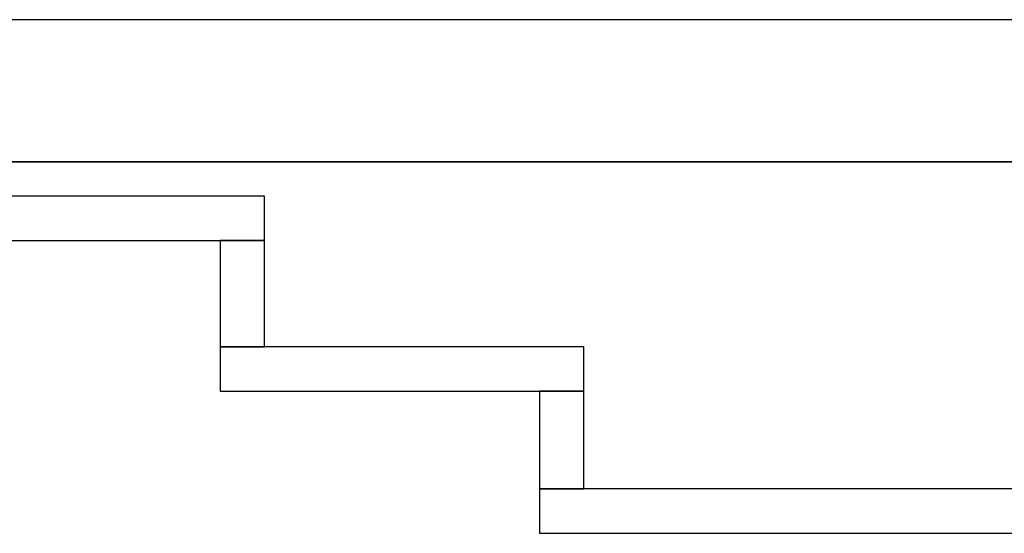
# Model space of a CAD drawing. Header units: metres. Extents: x 397.7 to 427.5, y 12.7 to 28.4.
# Tile 47 of 142: x 405.411 to 406.521, y 27.649 to 28.228. Entities that reach past the tile are written whole.
import ezdxf

# ---------------------------------------------------------------- set-up
doc = ezdxf.new("R2010")
doc.units = ezdxf.units.M
doc.layers.add('01_SUELOS', color=7, linetype='Continuous', lineweight=25, true_color=0x007f00)
doc.layers.add('A-WALL-____-MCUT', color=7, linetype='Continuous', lineweight=25)
doc.layers.add('A-WALL-____-OTLN', color=7, linetype='Continuous', lineweight=25)

# ---------------------------------------------------------------- blocks, each defined once
blk = doc.blocks.new('Family - Evans P2-152774-05_CLI_AIRE_P2')
at = {"layer": 'A-WALL-____-MCUT', "color": 253, "true_color": 0xaaaaaa}
for p, q in [((1.25, 0.05), (0, 0.05)), ((0, 0.05), (0, 0)), ((1.25, 0), (1.25, 0.05)), ((0, 0), (1.25, 0))]:
    blk.add_line(p, q, dxfattribs=at)
at = {"layer": 'A-WALL-____-OTLN', "color": 253, "true_color": 0xaaaaaa}
for p, q in [((1.25, 0.05), (0, 0.05)), ((0, 0.05), (0, 0)), ((1.25, 0), (1.25, 0.05)), ((0, 0), (1.25, 0))]:
    blk.add_line(p, q, dxfattribs=at)
at = {"layer": 'A-WALL-____-OTLN', "color": 253, "lineweight": 18, "true_color": 0xaaaaaa}
blk.add_line((0, 0), (1.25, 0), dxfattribs=at)
blk = doc.blocks.new('Family - LONDR55-XX_ZZ-ARQ-CAA-M3D-Londres55-152793-05_CLI_AIRE_P2')
at = {"layer": '01_SUELOS', "color": 9, "true_color": 0xaad4aa}
for p, q in [((12.3798, 14.9476), (2.9616, 14.9476)), ((2.9616, 14.9476), (12.3798, 14.9476))]:
    blk.add_line(p, q, dxfattribs=at)
blk = doc.blocks.new('Family - Evans P2-152905-05_CLI_AIRE_P2')
at = {"layer": 'A-WALL-____-MCUT', "color": 253, "true_color": 0xaaaaaa}
for p, q in [((2.89, 0.05), (0, 0.05)), ((0, 0.05), (0, 0)), ((0, 0), (2.89, 0))]:
    blk.add_line(p, q, dxfattribs=at)
at = {"layer": 'A-WALL-____-OTLN', "color": 253, "true_color": 0xaaaaaa}
for p, q in [((2.89, 0.05), (0, 0.05)), ((0, 0.05), (0, 0)), ((0, 0), (2.89, 0))]:
    blk.add_line(p, q, dxfattribs=at)
at = {"layer": 'A-WALL-____-OTLN', "color": 253, "lineweight": 18, "true_color": 0xaaaaaa}
blk.add_line((0, 0), (2.8905, 0), dxfattribs=at)
blk = doc.blocks.new('Family - Evans P2-153052-05_CLI_AIRE_P2')
at = {"layer": 'A-WALL-____-MCUT', "color": 253, "true_color": 0xaaaaaa}
for p, q in [((0.41, 0.05), (0, 0.05)), ((0, 0.05), (0, 0)), ((0.41, 0), (0.41, 0.05)), ((0, 0), (0.41, 0))]:
    blk.add_line(p, q, dxfattribs=at)
at = {"layer": 'A-WALL-____-OTLN', "color": 253, "true_color": 0xaaaaaa}
for p, q in [((0.41, 0.05), (0, 0.05)), ((0, 0.05), (0, 0)), ((0.41, 0), (0.41, 0.05)), ((0, 0), (0.41, 0))]:
    blk.add_line(p, q, dxfattribs=at)
at = {"layer": 'A-WALL-____-OTLN', "color": 253, "lineweight": 18, "true_color": 0xaaaaaa}
blk.add_line((0, 0), (0.41, 0), dxfattribs=at)
blk = doc.blocks.new('Family - Evans P2-153127-05_CLI_AIRE_P2')
at = {"layer": 'A-WALL-____-MCUT', "color": 253, "true_color": 0xaaaaaa}
for p, q in [((25.5877, 0.16), (0.0332, 0.16)), ((0, 0), (25.556, 0))]:
    blk.add_line(p, q, dxfattribs=at)
at = {"layer": 'A-WALL-____-OTLN', "color": 253, "true_color": 0xaaaaaa}
for p, q in [((25.5877, 0.16), (0.0332, 0.16)), ((0, 0), (25.556, 0))]:
    blk.add_line(p, q, dxfattribs=at)
at = {"layer": 'A-WALL-____-OTLN', "color": 253, "lineweight": 18, "true_color": 0xaaaaaa}
blk.add_line((0, 0), (25.556, 0), dxfattribs=at)
blk = doc.blocks.new('Family - Evans P2-153140-05_CLI_AIRE_P2')
at = {"layer": 'A-WALL-____-MCUT', "color": 253, "true_color": 0xaaaaaa}
for p, q in [((0.12, 0.05), (0, 0.05)), ((0, 0.05), (0, 0)), ((0.12, 0), (0.12, 0.05)), ((0, 0), (0.12, 0))]:
    blk.add_line(p, q, dxfattribs=at)
at = {"layer": 'A-WALL-____-OTLN', "color": 253, "true_color": 0xaaaaaa}
for p, q in [((0.12, 0.05), (0, 0.05)), ((0, 0.05), (0, 0)), ((0.12, 0), (0.12, 0.05)), ((0, 0), (0.12, 0))]:
    blk.add_line(p, q, dxfattribs=at)
at = {"layer": 'A-WALL-____-OTLN', "color": 253, "lineweight": 18, "true_color": 0xaaaaaa}
blk.add_line((0, 0), (0.12, 0), dxfattribs=at)
blk = doc.blocks.new('Family - Evans P2-153323-05_CLI_AIRE_P2')
at = {"layer": 'A-WALL-____-MCUT', "color": 253, "true_color": 0xaaaaaa}
for p, q in [((0.11, 0.05), (0, 0.05)), ((0, 0.05), (0, 0)), ((0.11, 0), (0.11, 0.05)), ((0, 0), (0.11, 0))]:
    blk.add_line(p, q, dxfattribs=at)
at = {"layer": 'A-WALL-____-OTLN', "color": 253, "true_color": 0xaaaaaa}
for p, q in [((0.11, 0.05), (0, 0.05)), ((0, 0.05), (0, 0)), ((0.11, 0), (0.11, 0.05)), ((0, 0), (0.11, 0))]:
    blk.add_line(p, q, dxfattribs=at)
at = {"layer": 'A-WALL-____-OTLN', "color": 253, "lineweight": 18, "true_color": 0xaaaaaa}
blk.add_line((0, 0), (0.11, 0), dxfattribs=at)
blk = doc.blocks.new('LONDR55-XX_ZZ-ARQ-CAA-M3D-Londres55_ifc-1-05_CLI_AIRE_P2')
at = {"layer": '01_SUELOS', "color": 253, "lineweight": 18, "true_color": 0xaaaaaa}
blk.add_blockref('Family - LONDR55-XX_ZZ-ARQ-CAA-M3D-Londres55-152793-05_CLI_AIRE_P2', (398.2971, 13.1206), dxfattribs=at)
at = {"layer": 'A-WALL-____-OTLN', "color": 253, "lineweight": 18, "true_color": 0xaaaaaa}
for name, p, rotation in [('Family - Evans P2-153127-05_CLI_AIRE_P2', (426.8464, 28.2282), 180), ('Family - Evans P2-153140-05_CLI_AIRE_P2', (405.637, 27.9795), 270), ('Family - Evans P2-153323-05_CLI_AIRE_P2', (405.997, 27.8095), 270)]:
    blk.add_blockref(name, p, dxfattribs=dict(at, rotation=rotation))
for name, p in [('Family - Evans P2-152774-05_CLI_AIRE_P2', (404.437, 27.9795)), ('Family - Evans P2-153052-05_CLI_AIRE_P2', (405.637, 27.8095)), ('Family - Evans P2-152905-05_CLI_AIRE_P2', (405.997, 27.6495))]:
    blk.add_blockref(name, p, dxfattribs=at)

msp = doc.modelspace()

# ---------------------------------------------------------------- block references
at = {"lineweight": 5}
msp.add_blockref('LONDR55-XX_ZZ-ARQ-CAA-M3D-Londres55_ifc-1-05_CLI_AIRE_P2', (0, 0), dxfattribs=at)

doc.saveas('drawing.dxf')
